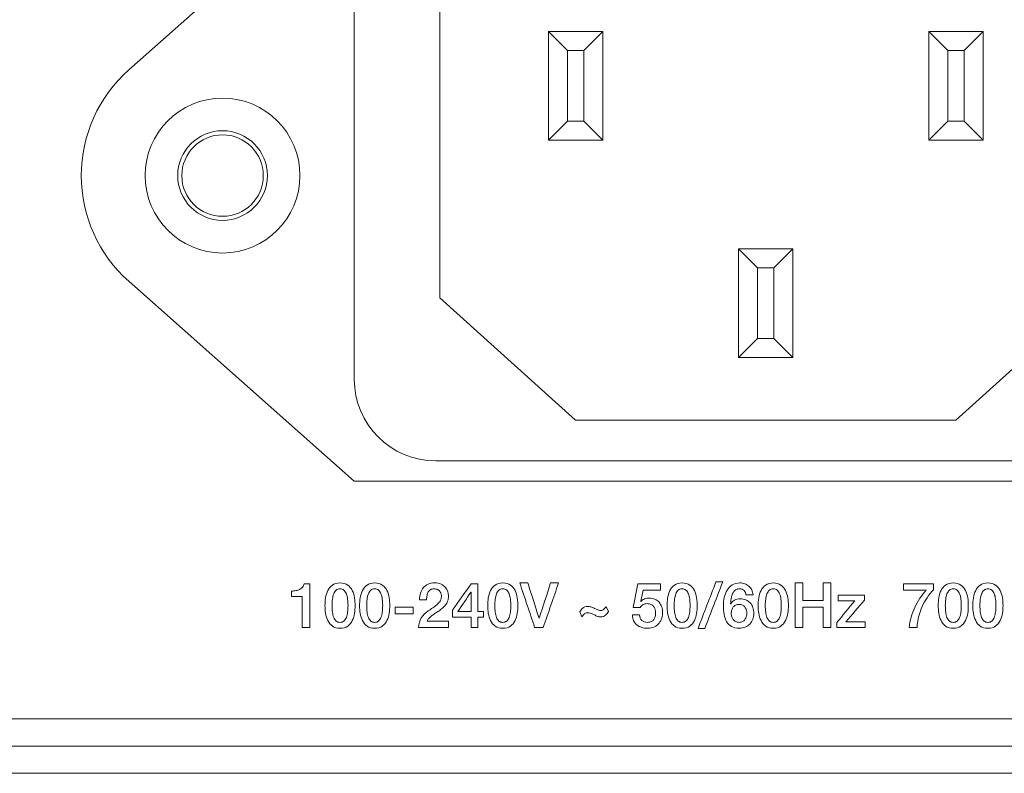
# Model space of a CAD drawing. Header units: millimetres. Extents: x 0 to 2122, y 0 to 1639.
# Tile 64 of 85: x 1834 to 1870, y 784 to 812. Entities that reach past the tile are written whole.
import ezdxf

# ---------------------------------------------------------------- set-up
doc = ezdxf.new("R2010")
doc.units = ezdxf.units.MM
doc.layers.add('1', color=7, linetype='Continuous', true_color=0xffffff)
doc.layers.add('2', color=7, linetype='Continuous', true_color=0xffffff)

msp = doc.modelspace()

# ---------------------------------------------------------------- linework, layer by layer
at = {"layer": '1', "color": 7, "linetype": 'Continuous', "lineweight": 13}
for p, q in [((1845.976, 817.287), (1837.676, 809.928)), ((1849.126, 815.037), (1849.126, 801.537)), ((1845.976, 798.537), (1845.976, 813.537)), ((1853.126, 811.337), (1855.126, 811.337)), ((1853.126, 811.337), (1853.826, 810.637)), ((1853.126, 807.337), (1853.126, 811.337)), ((1854.426, 810.637), (1855.126, 811.337)), ((1855.126, 811.337), (1855.126, 807.337)), ((1867.126, 807.337), (1867.126, 811.337)), ((1867.826, 810.637), (1867.126, 811.337)), ((1867.126, 811.337), (1869.126, 811.337)), ((1868.426, 810.637), (1869.126, 811.337)), ((1869.126, 811.337), (1869.126, 807.337)), ((1854.426, 810.637), (1853.826, 810.637)), ((1853.826, 810.637), (1853.826, 808.037)), ((1854.426, 808.037), (1854.426, 810.637)), ((1867.826, 810.637), (1867.826, 808.037)), ((1868.426, 810.637), (1867.826, 810.637)), ((1868.426, 808.037), (1868.426, 810.637)), ((1853.126, 807.337), (1853.826, 808.037)), ((1853.826, 808.037), (1854.426, 808.037)), ((1854.426, 808.037), (1855.126, 807.337)), ((1867.126, 807.337), (1867.826, 808.037)), ((1867.826, 808.037), (1868.426, 808.037)), ((1869.126, 807.337), (1868.426, 808.037)), ((1855.126, 807.337), (1853.126, 807.337)), ((1869.126, 807.337), (1867.126, 807.337)), ((1860.126, 799.337), (1860.126, 803.337)), ((1860.826, 802.637), (1860.126, 803.337)), ((1860.126, 803.337), (1862.126, 803.337)), ((1861.426, 802.637), (1862.126, 803.337)), ((1862.126, 803.337), (1862.126, 799.337)), ((1860.826, 802.637), (1860.826, 800.037)), ((1861.426, 802.637), (1860.826, 802.637)), ((1861.426, 800.037), (1861.426, 802.637)), ((1837.676, 802.146), (1845.976, 794.787)), ((1849.126, 801.537), (1854.126, 797.037)), ((1868.126, 797.037), (1873.126, 801.537)), ((1860.126, 799.337), (1860.826, 800.037)), ((1860.826, 800.037), (1861.426, 800.037)), ((1862.126, 799.337), (1861.426, 800.037)), ((1862.126, 799.337), (1860.126, 799.337)), ((1854.126, 797.037), (1868.126, 797.037)), ((1873.276, 795.537), (1848.976, 795.537)), ((1845.976, 794.787), (1876.276, 794.787)), ((1889.526, 786.037), (1473.726, 786.037)), ((1473.726, 785.037), (1889.526, 785.037)), ((1889.526, 784.037), (1724.126, 784.037))]:
    msp.add_line(p, q, dxfattribs=at)
at = {"layer": '1', "color": 7, "linetype": 'Continuous', "lineweight": 13, "extrusion": (0, 0, -1)}
msp.add_circle((-1841.126, 806.037), 2.85, dxfattribs=at)
at = {"layer": '1', "color": 7, "linetype": 'Continuous', "lineweight": 13}
for radius in [1.65, 1.5]:
    msp.add_circle((1841.126, 806.037), radius, dxfattribs=at)
msp.add_arc((1841.126, 806.037), 5.2, 131.5622, 228.4378, dxfattribs=at)
at = {"layer": '1', "color": 7, "linetype": 'Continuous', "lineweight": 13, "extrusion": (0, 0, -1)}
msp.add_arc((-1848.976, 798.537), 3, 270, 0, dxfattribs=at)
at = {"layer": '2', "color": 7, "linetype": 'Continuous', "lineweight": 13}
for points in [[(1844.073, 790.889), (1844.101, 790.922), (1844.119, 790.964), (1844.129, 791.012)], [(1844.129, 791.012), (1844.129, 791.012), (1844.341, 791.012), (1844.341, 791.012)], [(1844.341, 791.012), (1844.341, 791.012), (1844.341, 789.408), (1844.341, 789.408)], [(1845.17, 790.966), (1845.244, 791.018), (1845.339, 791.045), (1845.452, 791.045)], [(1845.452, 791.045), (1845.569, 791.045), (1845.66, 791.018), (1845.734, 790.966)], [(1846.447, 790.966), (1846.518, 791.018), (1846.613, 791.045), (1846.729, 791.045)], [(1846.729, 791.045), (1846.842, 791.045), (1846.937, 791.018), (1847.008, 790.966)], [(1849.587, 790.047), (1849.816, 790.369), (1850.045, 790.691), (1850.275, 791.012)], [(1850.275, 791.012), (1850.357, 791.012), (1850.439, 791.012), (1850.522, 791.012)], [(1850.522, 791.012), (1850.522, 790.673), (1850.522, 790.334), (1850.522, 789.995)], [(1851.164, 790.966), (1851.234, 791.018), (1851.329, 791.045), (1851.446, 791.045)], [(1851.446, 791.045), (1851.559, 791.045), (1851.654, 791.018), (1851.725, 790.966)], [(1852.07, 791.045), (1852.169, 791.045), (1852.268, 791.045), (1852.367, 791.045)], [(1852.617, 789.408), (1852.435, 789.953), (1852.253, 790.499), (1852.07, 791.045)], [(1852.367, 791.045), (1852.504, 790.613), (1852.642, 790.181), (1852.779, 789.749)], [(1852.783, 789.749), (1852.924, 790.181), (1853.065, 790.613), (1853.206, 791.045)], [(1853.496, 791.045), (1853.309, 790.499), (1853.122, 789.953), (1852.935, 789.408)], [(1853.206, 791.045), (1853.303, 791.045), (1853.399, 791.045), (1853.496, 791.045)], [(1856.244, 790.134), (1856.244, 790.134), (1856.417, 791.012), (1856.417, 791.012)], [(1856.417, 791.012), (1856.417, 791.012), (1857.246, 791.012), (1857.246, 791.012)], [(1857.246, 791.012), (1857.246, 791.012), (1857.246, 790.779), (1857.246, 790.779)], [(1857.764, 790.966), (1857.838, 791.018), (1857.93, 791.045), (1858.046, 791.045)], [(1858.046, 791.045), (1858.159, 791.045), (1858.255, 791.018), (1858.329, 790.966)], [(1858.632, 789.368), (1858.852, 789.94), (1859.072, 790.512), (1859.292, 791.084)], [(1859.542, 791.084), (1859.322, 790.512), (1859.102, 789.94), (1858.882, 789.368)], [(1859.292, 791.084), (1859.375, 791.084), (1859.459, 791.084), (1859.542, 791.084)], [(1861.123, 790.966), (1861.193, 791.018), (1861.288, 791.045), (1861.405, 791.045)], [(1861.405, 791.045), (1861.518, 791.045), (1861.609, 791.018), (1861.683, 790.966)], [(1862.209, 791.045), (1862.304, 791.045), (1862.4, 791.045), (1862.495, 791.045)], [(1862.209, 789.408), (1862.209, 789.953), (1862.209, 790.499), (1862.209, 791.045)], [(1862.495, 791.045), (1862.495, 790.828), (1862.495, 790.611), (1862.495, 790.394)], [(1863.239, 790.394), (1863.239, 790.611), (1863.239, 790.828), (1863.239, 791.045)], [(1863.239, 791.045), (1863.334, 791.045), (1863.43, 791.045), (1863.525, 791.045)], [(1863.525, 791.045), (1863.525, 790.499), (1863.525, 789.953), (1863.525, 789.408)], [(1866.199, 791.012), (1866.199, 791.012), (1867.296, 791.012), (1867.296, 791.012)], [(1866.199, 790.779), (1866.199, 790.779), (1866.199, 791.012), (1866.199, 791.012)], [(1867.296, 791.012), (1867.296, 791.012), (1867.296, 790.795), (1867.296, 790.795)], [(1867.748, 790.966), (1867.822, 791.018), (1867.917, 791.045), (1868.03, 791.045)], [(1868.03, 791.045), (1868.143, 791.045), (1868.238, 791.018), (1868.312, 790.966)], [(1869.025, 790.966), (1869.095, 791.018), (1869.191, 791.045), (1869.303, 791.045)], [(1869.303, 791.045), (1869.42, 791.045), (1869.512, 791.018), (1869.586, 790.966)], [(1843.664, 790.746), (1843.717, 790.746), (1843.769, 790.751), (1843.822, 790.76)], [(1843.664, 790.54), (1843.664, 790.54), (1843.664, 790.746), (1843.664, 790.746)], [(1843.822, 790.76), (1843.875, 790.769), (1843.921, 790.785), (1843.963, 790.806)], [(1843.963, 790.806), (1844.006, 790.827), (1844.041, 790.855), (1844.073, 790.889)], [(1845.001, 790.764), (1845.043, 790.845), (1845.099, 790.913), (1845.17, 790.966)], [(1845.734, 790.966), (1845.805, 790.913), (1845.861, 790.845), (1845.904, 790.764)], [(1846.278, 790.764), (1846.316, 790.845), (1846.373, 790.913), (1846.447, 790.966)], [(1846.496, 790.643), (1846.472, 790.587), (1846.458, 790.521), (1846.447, 790.447)], [(1846.585, 790.777), (1846.546, 790.745), (1846.518, 790.7), (1846.496, 790.643)], [(1846.959, 790.643), (1846.937, 790.7), (1846.909, 790.745), (1846.87, 790.777)], [(1847.008, 790.447), (1846.997, 790.521), (1846.983, 790.587), (1846.959, 790.643)], [(1847.008, 790.966), (1847.082, 790.913), (1847.138, 790.845), (1847.177, 790.764)], [(1848.518, 790.868), (1848.567, 790.923), (1848.624, 790.966), (1848.691, 790.998)], [(1848.782, 790.796), (1848.747, 790.775), (1848.722, 790.747), (1848.701, 790.711)], [(1849.174, 790.636), (1849.167, 790.668), (1849.153, 790.699), (1849.132, 790.727)], [(1849.333, 790.875), (1849.375, 790.826), (1849.403, 790.773), (1849.421, 790.716)], [(1850.271, 790.701), (1850.11, 790.465), (1849.949, 790.23), (1849.788, 789.995)], [(1850.275, 790.701), (1850.273, 790.701), (1850.272, 790.701), (1850.271, 790.701)], [(1850.275, 789.995), (1850.275, 790.23), (1850.275, 790.465), (1850.275, 790.701)], [(1850.91, 790.494), (1850.927, 790.592), (1850.952, 790.682), (1850.994, 790.764)], [(1850.994, 790.764), (1851.033, 790.845), (1851.09, 790.913), (1851.164, 790.966)], [(1851.213, 790.643), (1851.188, 790.587), (1851.174, 790.521), (1851.164, 790.447)], [(1851.301, 790.777), (1851.262, 790.745), (1851.234, 790.7), (1851.213, 790.643)], [(1851.679, 790.643), (1851.654, 790.7), (1851.626, 790.745), (1851.587, 790.777)], [(1851.725, 790.447), (1851.714, 790.521), (1851.7, 790.587), (1851.679, 790.643)], [(1851.725, 790.966), (1851.799, 790.913), (1851.855, 790.845), (1851.894, 790.764)], [(1856.611, 790.779), (1856.611, 790.779), (1856.529, 790.371), (1856.529, 790.371)], [(1857.246, 790.779), (1857.246, 790.779), (1856.611, 790.779), (1856.611, 790.779)], [(1857.595, 790.764), (1857.637, 790.845), (1857.694, 790.913), (1857.764, 790.966)], [(1858.329, 790.966), (1858.399, 790.913), (1858.456, 790.845), (1858.498, 790.764)], [(1860.04, 790.8), (1860.004, 790.783), (1859.976, 790.76), (1859.951, 790.73)], [(1860.396, 790.607), (1860.389, 790.673), (1860.368, 790.726), (1860.325, 790.766)], [(1860.953, 790.764), (1860.992, 790.845), (1861.048, 790.913), (1861.123, 790.966)], [(1861.168, 790.643), (1861.147, 790.587), (1861.133, 790.521), (1861.123, 790.447)], [(1861.26, 790.777), (1861.221, 790.745), (1861.193, 790.7), (1861.168, 790.643)], [(1861.634, 790.643), (1861.613, 790.7), (1861.585, 790.745), (1861.546, 790.777)], [(1861.683, 790.447), (1861.673, 790.521), (1861.659, 790.587), (1861.634, 790.643)], [(1861.683, 790.966), (1861.758, 790.913), (1861.814, 790.845), (1861.853, 790.764)], [(1861.853, 790.764), (1861.895, 790.682), (1861.92, 790.592), (1861.937, 790.494)], [(1867.035, 790.779), (1867.035, 790.779), (1866.199, 790.779), (1866.199, 790.779)], [(1866.802, 790.478), (1866.873, 790.585), (1866.95, 790.685), (1867.035, 790.779)], [(1867.578, 790.764), (1867.621, 790.845), (1867.677, 790.913), (1867.748, 790.966)], [(1868.312, 790.966), (1868.383, 790.913), (1868.439, 790.845), (1868.481, 790.764)], [(1868.855, 790.764), (1868.894, 790.845), (1868.951, 790.913), (1869.025, 790.966)], [(1869.162, 790.777), (1869.124, 790.745), (1869.095, 790.7), (1869.071, 790.643)], [(1869.536, 790.643), (1869.515, 790.7), (1869.487, 790.745), (1869.448, 790.777)], [(1869.586, 790.447), (1869.575, 790.521), (1869.561, 790.587), (1869.536, 790.643)], [(1869.586, 790.966), (1869.66, 790.913), (1869.716, 790.845), (1869.755, 790.764)], [(1869.755, 790.764), (1869.797, 790.682), (1869.822, 790.592), (1869.84, 790.494)], [(1844.055, 790.54), (1844.055, 790.54), (1843.664, 790.54), (1843.664, 790.54)], [(1844.055, 789.408), (1844.055, 789.408), (1844.055, 790.54), (1844.055, 790.54)], [(1848.638, 790.426), (1848.638, 790.426), (1848.377, 790.426), (1848.377, 790.426)], [(1849.019, 790.242), (1849.065, 790.283), (1849.103, 790.328), (1849.135, 790.376)], [(1849.135, 790.376), (1849.167, 790.424), (1849.181, 790.48), (1849.185, 790.542)], [(1849.185, 790.542), (1849.185, 790.571), (1849.181, 790.602), (1849.174, 790.636)], [(1849.414, 790.377), (1849.396, 790.325), (1849.368, 790.278), (1849.336, 790.234)], [(1856.529, 790.371), (1856.529, 790.371), (1856.533, 790.366), (1856.533, 790.366)], [(1856.533, 790.366), (1856.568, 790.406), (1856.611, 790.436), (1856.667, 790.456)], [(1857.041, 790.447), (1857.104, 790.421), (1857.157, 790.383), (1857.2, 790.335)], [(1857.2, 790.335), (1857.242, 790.287), (1857.274, 790.23), (1857.299, 790.164)], [(1859.842, 790.39), (1859.835, 790.349), (1859.831, 790.312), (1859.831, 790.276)], [(1859.831, 790.276), (1859.831, 790.276), (1859.835, 790.272), (1859.835, 790.272)], [(1859.835, 790.272), (1859.87, 790.336), (1859.92, 790.384), (1859.98, 790.415)], [(1859.86, 790.512), (1859.849, 790.472), (1859.846, 790.431), (1859.842, 790.39)], [(1860.392, 790.421), (1860.456, 790.394), (1860.509, 790.356), (1860.555, 790.307)], [(1860.657, 790.607), (1860.657, 790.607), (1860.396, 790.607), (1860.396, 790.607)], [(1860.555, 790.307), (1860.597, 790.259), (1860.629, 790.202), (1860.653, 790.136)], [(1862.495, 790.394), (1862.743, 790.394), (1862.991, 790.394), (1863.239, 790.394)], [(1863.747, 789.591), (1863.966, 789.856), (1864.185, 790.121), (1864.403, 790.387)], [(1863.793, 790.593), (1864.114, 790.593), (1864.435, 790.593), (1864.756, 790.593)], [(1863.793, 790.387), (1863.793, 790.455), (1863.793, 790.524), (1863.793, 790.593)], [(1864.403, 790.387), (1864.2, 790.387), (1863.997, 790.387), (1863.793, 790.387)], [(1864.756, 790.409), (1864.529, 790.144), (1864.302, 789.879), (1864.075, 789.614)], [(1864.756, 790.593), (1864.756, 790.532), (1864.756, 790.471), (1864.756, 790.409)], [(1866.612, 790.143), (1866.665, 790.26), (1866.728, 790.371), (1866.802, 790.478)], [(1846.447, 789.972), (1846.458, 789.896), (1846.472, 789.831), (1846.496, 789.775)], [(1846.959, 789.775), (1846.983, 789.831), (1846.997, 789.896), (1847.008, 789.972)], [(1848.144, 790.155), (1847.922, 790.155), (1847.699, 790.155), (1847.477, 790.155)], [(1847.477, 790.155), (1847.477, 790.073), (1847.477, 789.99), (1847.477, 789.907)], [(1848.144, 789.907), (1848.144, 789.99), (1848.144, 790.073), (1848.144, 790.155)], [(1848.444, 789.756), (1848.504, 789.855), (1848.592, 789.942), (1848.701, 790.015)], [(1848.701, 790.015), (1848.751, 790.053), (1848.807, 790.091), (1848.864, 790.126)], [(1848.864, 790.126), (1848.92, 790.162), (1848.969, 790.201), (1849.019, 790.242)], [(1849.587, 789.788), (1849.587, 789.875), (1849.587, 789.961), (1849.587, 790.047)], [(1849.788, 789.995), (1849.95, 789.995), (1850.112, 789.995), (1850.275, 789.995)], [(1850.522, 789.995), (1850.591, 789.995), (1850.66, 789.995), (1850.73, 789.995)], [(1850.73, 789.995), (1850.73, 789.926), (1850.73, 789.857), (1850.73, 789.788)], [(1850.994, 789.656), (1850.952, 789.738), (1850.927, 789.828), (1850.91, 789.926)], [(1851.164, 789.972), (1851.174, 789.896), (1851.188, 789.831), (1851.213, 789.775)], [(1851.679, 789.775), (1851.7, 789.831), (1851.714, 789.896), (1851.725, 789.972)], [(1854.279, 789.985), (1854.289, 790.01), (1854.307, 790.034), (1854.325, 790.057)], [(1854.36, 789.792), (1854.36, 789.792), (1854.279, 789.985), (1854.279, 789.985)], [(1854.325, 790.057), (1854.342, 790.081), (1854.36, 790.102), (1854.385, 790.121)], [(1854.385, 790.121), (1854.406, 790.139), (1854.434, 790.154), (1854.462, 790.165)], [(1854.487, 789.934), (1854.466, 789.924), (1854.448, 789.911), (1854.434, 789.897)], [(1854.818, 790.109), (1854.864, 790.091), (1854.903, 790.072), (1854.945, 790.054)], [(1855.115, 790.041), (1855.136, 790.051), (1855.154, 790.063), (1855.168, 790.078)], [(1855.168, 790.078), (1855.185, 790.093), (1855.199, 790.109), (1855.214, 790.128)], [(1855.214, 790.128), (1855.228, 790.146), (1855.242, 790.164), (1855.256, 790.182)], [(1855.256, 790.182), (1855.256, 790.182), (1855.337, 789.99), (1855.337, 789.99)], [(1856.505, 790.134), (1856.505, 790.134), (1856.244, 790.134), (1856.244, 790.134)], [(1856.611, 790.25), (1856.561, 790.23), (1856.526, 790.191), (1856.505, 790.134)], [(1857.052, 790.074), (1857.037, 790.114), (1857.02, 790.15), (1856.995, 790.18)], [(1859.93, 790.159), (1859.905, 790.129), (1859.884, 790.094), (1859.874, 790.054)], [(1860.018, 790.23), (1859.983, 790.212), (1859.951, 790.188), (1859.93, 790.159)], [(1860.41, 790.052), (1860.396, 790.092), (1860.378, 790.126), (1860.357, 790.156)], [(1861.123, 789.972), (1861.133, 789.896), (1861.147, 789.831), (1861.168, 789.775)], [(1861.634, 789.775), (1861.659, 789.831), (1861.673, 789.896), (1861.683, 789.972)], [(1861.937, 789.926), (1861.92, 789.828), (1861.895, 789.738), (1861.853, 789.656)], [(1863.239, 790.146), (1862.991, 790.146), (1862.743, 790.146), (1862.495, 790.146)], [(1862.495, 790.146), (1862.495, 789.9), (1862.495, 789.654), (1862.495, 789.408)], [(1863.239, 789.408), (1863.239, 789.654), (1863.239, 789.9), (1863.239, 790.146)], [(1866.887, 790.177), (1866.834, 790.063), (1866.795, 789.942), (1866.764, 789.816)], [(1869.536, 789.775), (1869.561, 789.831), (1869.575, 789.896), (1869.586, 789.972)], [(1869.84, 789.926), (1869.822, 789.828), (1869.797, 789.738), (1869.755, 789.656)], [(1845.17, 789.454), (1845.099, 789.507), (1845.043, 789.574), (1845.001, 789.656)], [(1845.308, 789.642), (1845.346, 789.61), (1845.396, 789.593), (1845.452, 789.593)], [(1845.452, 789.593), (1845.509, 789.593), (1845.558, 789.61), (1845.593, 789.642)], [(1845.904, 789.656), (1845.861, 789.574), (1845.805, 789.507), (1845.734, 789.454)], [(1846.447, 789.454), (1846.373, 789.507), (1846.316, 789.574), (1846.278, 789.656)], [(1846.496, 789.775), (1846.518, 789.72), (1846.546, 789.675), (1846.585, 789.642)], [(1846.585, 789.642), (1846.62, 789.61), (1846.669, 789.593), (1846.729, 789.593)], [(1847.177, 789.656), (1847.138, 789.574), (1847.082, 789.507), (1847.008, 789.454)], [(1847.477, 789.907), (1847.699, 789.907), (1847.922, 789.907), (1848.144, 789.907)], [(1848.345, 789.408), (1848.348, 789.541), (1848.38, 789.657), (1848.444, 789.756)], [(1848.719, 789.741), (1848.691, 789.71), (1848.673, 789.676), (1848.659, 789.641)], [(1848.659, 789.641), (1848.659, 789.641), (1849.442, 789.641), (1849.442, 789.641)], [(1849.442, 789.641), (1849.442, 789.641), (1849.442, 789.408), (1849.442, 789.408)], [(1850.275, 789.788), (1850.045, 789.788), (1849.816, 789.788), (1849.587, 789.788)], [(1850.275, 789.408), (1850.275, 789.534), (1850.275, 789.661), (1850.275, 789.788)], [(1850.73, 789.788), (1850.66, 789.788), (1850.591, 789.788), (1850.522, 789.788)], [(1850.522, 789.788), (1850.522, 789.661), (1850.522, 789.534), (1850.522, 789.408)], [(1851.164, 789.454), (1851.09, 789.507), (1851.033, 789.574), (1850.994, 789.656)], [(1851.894, 789.656), (1851.855, 789.574), (1851.799, 789.507), (1851.725, 789.454)], [(1852.779, 789.749), (1852.781, 789.749), (1852.782, 789.749), (1852.783, 789.749)], [(1854.392, 789.848), (1854.381, 789.829), (1854.37, 789.811), (1854.36, 789.792)], [(1854.434, 789.897), (1854.416, 789.882), (1854.402, 789.866), (1854.392, 789.848)], [(1855.221, 789.855), (1855.199, 789.836), (1855.175, 789.821), (1855.147, 789.81)], [(1856.261, 789.652), (1856.233, 789.712), (1856.215, 789.783), (1856.215, 789.864)], [(1856.215, 789.864), (1856.215, 789.864), (1856.477, 789.864), (1856.477, 789.864)], [(1856.385, 789.499), (1856.332, 789.541), (1856.293, 789.591), (1856.261, 789.652)], [(1856.477, 789.864), (1856.484, 789.777), (1856.512, 789.71), (1856.565, 789.663)], [(1857.2, 789.567), (1857.157, 789.511), (1857.097, 789.465), (1857.027, 789.429)], [(1857.764, 789.454), (1857.694, 789.507), (1857.637, 789.574), (1857.595, 789.656)], [(1857.902, 789.642), (1857.941, 789.61), (1857.986, 789.593), (1858.046, 789.593)], [(1858.498, 789.656), (1858.456, 789.574), (1858.399, 789.507), (1858.329, 789.454)], [(1859.683, 789.62), (1859.641, 789.695), (1859.609, 789.784), (1859.595, 789.886)], [(1859.863, 789.441), (1859.789, 789.484), (1859.729, 789.544), (1859.683, 789.62)], [(1859.874, 789.802), (1859.884, 789.762), (1859.905, 789.726), (1859.93, 789.695)], [(1860.145, 789.593), (1860.191, 789.593), (1860.234, 789.603), (1860.269, 789.622)], [(1860.269, 789.622), (1860.304, 789.641), (1860.332, 789.666), (1860.357, 789.696)], [(1860.357, 789.696), (1860.378, 789.727), (1860.396, 789.762), (1860.41, 789.803)], [(1860.65, 789.707), (1860.625, 789.64), (1860.59, 789.582), (1860.541, 789.532)], [(1861.123, 789.454), (1861.048, 789.507), (1860.992, 789.574), (1860.953, 789.656)], [(1861.168, 789.775), (1861.193, 789.72), (1861.221, 789.675), (1861.26, 789.642)], [(1861.26, 789.642), (1861.295, 789.61), (1861.345, 789.593), (1861.405, 789.593)], [(1861.853, 789.656), (1861.814, 789.574), (1861.758, 789.507), (1861.683, 789.454)], [(1863.747, 789.408), (1863.747, 789.469), (1863.747, 789.53), (1863.747, 789.591)], [(1864.075, 789.614), (1864.314, 789.614), (1864.553, 789.614), (1864.791, 789.614)], [(1864.791, 789.614), (1864.791, 789.545), (1864.791, 789.476), (1864.791, 789.408)], [(1866.764, 789.816), (1866.728, 789.689), (1866.707, 789.553), (1866.696, 789.408)], [(1867.748, 789.454), (1867.677, 789.507), (1867.621, 789.574), (1867.578, 789.656)], [(1867.885, 789.642), (1867.924, 789.61), (1867.974, 789.593), (1868.03, 789.593)], [(1868.481, 789.656), (1868.439, 789.574), (1868.383, 789.507), (1868.312, 789.454)], [(1869.025, 789.454), (1868.951, 789.507), (1868.894, 789.574), (1868.855, 789.656)], [(1869.071, 789.775), (1869.095, 789.72), (1869.124, 789.675), (1869.162, 789.642)], [(1869.162, 789.642), (1869.198, 789.61), (1869.247, 789.593), (1869.303, 789.593)], [(1869.755, 789.656), (1869.716, 789.574), (1869.66, 789.507), (1869.586, 789.454)], [(1844.341, 789.408), (1844.341, 789.408), (1844.055, 789.408), (1844.055, 789.408)], [(1849.442, 789.408), (1849.442, 789.408), (1848.345, 789.408), (1848.345, 789.408)], [(1850.522, 789.408), (1850.439, 789.408), (1850.357, 789.408), (1850.275, 789.408)], [(1852.935, 789.408), (1852.829, 789.408), (1852.723, 789.408), (1852.617, 789.408)], [(1856.558, 789.406), (1856.494, 789.427), (1856.434, 789.458), (1856.385, 789.499)], [(1858.882, 789.368), (1858.799, 789.368), (1858.715, 789.368), (1858.632, 789.368)], [(1860.541, 789.532), (1860.495, 789.483), (1860.438, 789.444), (1860.371, 789.416)], [(1862.495, 789.408), (1862.4, 789.408), (1862.304, 789.408), (1862.209, 789.408)], [(1863.525, 789.408), (1863.43, 789.408), (1863.334, 789.408), (1863.239, 789.408)], [(1864.791, 789.408), (1864.443, 789.408), (1864.095, 789.408), (1863.747, 789.408)], [(1866.696, 789.408), (1866.696, 789.408), (1866.411, 789.408), (1866.411, 789.408)]]:
    msp.add_open_spline(points, degree=3, dxfattribs=at)
for points, knots in [([(1848.691, 790.998), (1848.761, 791.029), (1848.839, 791.045), (1848.927, 791.045), (1849.026, 791.045), (1849.107, 791.029), (1849.241, 790.964), (1849.294, 790.924), (1849.333, 790.875)], [0.55882353, 0.55882353, 0.55882353, 0.55882353, 0.58823529, 0.58823529, 0.58823529, 0.61764706, 0.61764706, 0.64705882, 0.64705882, 0.64705882, 0.64705882]), ([(1859.701, 790.773), (1859.75, 790.853), (1859.81, 790.918), (1859.965, 791.019), (1860.061, 791.045), (1860.174, 791.045), (1860.237, 791.045), (1860.297, 791.034), (1860.354, 791.012)], [0.78125, 0.78125, 0.78125, 0.78125, 0.8125, 0.8125, 0.84375, 0.84375, 0.84375, 0.875, 0.875, 0.875, 0.875]), ([(1860.354, 791.012), (1860.41, 790.991), (1860.463, 790.961), (1860.548, 790.885), (1860.583, 790.839), (1860.639, 790.732), (1860.653, 790.673), (1860.657, 790.607)], [0.875, 0.875, 0.875, 0.875, 0.90625, 0.90625, 0.9375, 0.9375, 0.96875, 0.96875, 0.96875, 0.96875]), ([(1845.001, 789.656), (1844.962, 789.738), (1844.934, 789.828), (1844.905, 790.023), (1844.898, 790.118), (1844.898, 790.302), (1844.905, 790.396), (1844.934, 790.592), (1844.962, 790.682), (1845.001, 790.764)], [0.625, 0.625, 0.625, 0.625, 0.6875, 0.6875, 0.75, 0.75, 0.8125, 0.8125, 0.875, 0.875, 0.875, 0.875]), ([(1845.308, 790.777), (1845.272, 790.745), (1845.24, 790.7), (1845.198, 790.587), (1845.181, 790.521), (1845.173, 790.447)], [0.5625, 0.5625, 0.5625, 0.5625, 0.625, 0.625, 0.6875, 0.6875, 0.6875, 0.6875]), ([(1845.593, 790.777), (1845.558, 790.811), (1845.509, 790.827), (1845.396, 790.827), (1845.346, 790.811), (1845.308, 790.777)], [0.4375, 0.4375, 0.4375, 0.4375, 0.5, 0.5, 0.5625, 0.5625, 0.5625, 0.5625]), ([(1845.731, 790.447), (1845.724, 790.521), (1845.706, 790.587), (1845.664, 790.7), (1845.632, 790.745), (1845.593, 790.777)], [0.3125, 0.3125, 0.3125, 0.3125, 0.375, 0.375, 0.4375, 0.4375, 0.4375, 0.4375]), ([(1845.904, 790.764), (1845.943, 790.682), (1845.971, 790.592), (1845.999, 790.396), (1846.006, 790.302), (1846.006, 790.118), (1845.999, 790.023), (1845.971, 789.828), (1845.943, 789.738), (1845.904, 789.656)], [0.125, 0.125, 0.125, 0.125, 0.1875, 0.1875, 0.25, 0.25, 0.3125, 0.3125, 0.375, 0.375, 0.375, 0.375]), ([(1846.278, 789.656), (1846.235, 789.738), (1846.207, 789.828), (1846.179, 790.023), (1846.172, 790.118), (1846.172, 790.302), (1846.179, 790.396), (1846.207, 790.592), (1846.235, 790.682), (1846.278, 790.764)], [0.625, 0.625, 0.625, 0.625, 0.6875, 0.6875, 0.75, 0.75, 0.8125, 0.8125, 0.875, 0.875, 0.875, 0.875]), ([(1846.87, 790.777), (1846.832, 790.811), (1846.786, 790.827), (1846.729, 790.827), (1846.669, 790.827), (1846.62, 790.811), (1846.585, 790.777)], [0.4375, 0.4375, 0.4375, 0.4375, 0.5, 0.5, 0.5, 0.5625, 0.5625, 0.5625, 0.5625]), ([(1847.177, 790.764), (1847.22, 790.682), (1847.248, 790.592), (1847.276, 790.396), (1847.283, 790.302), (1847.283, 790.118), (1847.276, 790.023), (1847.248, 789.828), (1847.22, 789.738), (1847.177, 789.656)], [0.125, 0.125, 0.125, 0.125, 0.1875, 0.1875, 0.25, 0.25, 0.3125, 0.3125, 0.375, 0.375, 0.375, 0.375]), ([(1848.377, 790.426), (1848.377, 790.514), (1848.387, 790.596), (1848.437, 790.748), (1848.472, 790.813), (1848.518, 790.868)], [0.47058824, 0.47058824, 0.47058824, 0.47058824, 0.5, 0.5, 0.52941176, 0.52941176, 0.52941176, 0.52941176]), ([(1848.701, 790.711), (1848.68, 790.675), (1848.666, 790.633), (1848.645, 790.535), (1848.638, 790.482), (1848.638, 790.426)], [0.38235294, 0.38235294, 0.38235294, 0.38235294, 0.41176471, 0.41176471, 0.44117647, 0.44117647, 0.44117647, 0.44117647]), ([(1849.132, 790.727), (1849.114, 790.755), (1849.086, 790.779), (1849.015, 790.817), (1848.969, 790.827), (1848.913, 790.827), (1848.86, 790.827), (1848.818, 790.817), (1848.782, 790.796)], [0.26470588, 0.26470588, 0.26470588, 0.26470588, 0.29411765, 0.29411765, 0.32352941, 0.32352941, 0.32352941, 0.35294118, 0.35294118, 0.35294118, 0.35294118]), ([(1849.421, 790.716), (1849.435, 790.658), (1849.446, 790.603), (1849.446, 790.552), (1849.446, 790.487), (1849.435, 790.43), (1849.414, 790.377)], [0.67647059, 0.67647059, 0.67647059, 0.67647059, 0.70588235, 0.70588235, 0.70588235, 0.73529412, 0.73529412, 0.73529412, 0.73529412]), ([(1851.587, 790.777), (1851.548, 790.811), (1851.502, 790.827), (1851.446, 790.827), (1851.386, 790.827), (1851.34, 790.811), (1851.301, 790.777)], [0.4375, 0.4375, 0.4375, 0.4375, 0.5, 0.5, 0.5, 0.5625, 0.5625, 0.5625, 0.5625]), ([(1851.894, 790.764), (1851.936, 790.682), (1851.964, 790.592), (1851.993, 790.396), (1852, 790.302), (1852, 790.118), (1851.993, 790.023), (1851.964, 789.828), (1851.936, 789.738), (1851.894, 789.656)], [0.125, 0.125, 0.125, 0.125, 0.1875, 0.1875, 0.25, 0.25, 0.3125, 0.3125, 0.375, 0.375, 0.375, 0.375]), ([(1857.595, 789.656), (1857.556, 789.738), (1857.528, 789.828), (1857.5, 790.023), (1857.493, 790.118), (1857.493, 790.302), (1857.5, 790.396), (1857.528, 790.592), (1857.556, 790.682), (1857.595, 790.764)], [0.625, 0.625, 0.625, 0.625, 0.6875, 0.6875, 0.75, 0.75, 0.8125, 0.8125, 0.875, 0.875, 0.875, 0.875]), ([(1857.902, 790.777), (1857.866, 790.745), (1857.835, 790.7), (1857.792, 790.587), (1857.775, 790.521), (1857.768, 790.447)], [0.5625, 0.5625, 0.5625, 0.5625, 0.625, 0.625, 0.6875, 0.6875, 0.6875, 0.6875]), ([(1858.187, 790.777), (1858.149, 790.811), (1858.103, 790.827), (1858.046, 790.827), (1857.986, 790.827), (1857.941, 790.811), (1857.902, 790.777)], [0.4375, 0.4375, 0.4375, 0.4375, 0.5, 0.5, 0.5, 0.5625, 0.5625, 0.5625, 0.5625]), ([(1858.325, 790.447), (1858.318, 790.521), (1858.3, 790.587), (1858.258, 790.7), (1858.226, 790.745), (1858.187, 790.777)], [0.3125, 0.3125, 0.3125, 0.3125, 0.375, 0.375, 0.4375, 0.4375, 0.4375, 0.4375]), ([(1858.498, 790.764), (1858.537, 790.682), (1858.565, 790.592), (1858.593, 790.396), (1858.6, 790.302), (1858.6, 790.118), (1858.593, 790.023), (1858.565, 789.828), (1858.537, 789.738), (1858.498, 789.656)], [0.125, 0.125, 0.125, 0.125, 0.1875, 0.1875, 0.25, 0.25, 0.3125, 0.3125, 0.375, 0.375, 0.375, 0.375]), ([(1859.595, 789.886), (1859.577, 789.987), (1859.567, 790.097), (1859.567, 790.215), (1859.567, 790.311), (1859.577, 790.408), (1859.62, 790.603), (1859.655, 790.693), (1859.701, 790.773)], [0.6875, 0.6875, 0.6875, 0.6875, 0.71875, 0.71875, 0.71875, 0.75, 0.75, 0.78125, 0.78125, 0.78125, 0.78125]), ([(1859.951, 790.73), (1859.93, 790.702), (1859.909, 790.668), (1859.881, 790.593), (1859.87, 790.554), (1859.86, 790.512)], [0.125, 0.125, 0.125, 0.125, 0.15625, 0.15625, 0.1875, 0.1875, 0.1875, 0.1875]), ([(1860.325, 790.766), (1860.286, 790.806), (1860.23, 790.827), (1860.163, 790.827), (1860.114, 790.827), (1860.075, 790.818), (1860.04, 790.8)], [0.03125, 0.03125, 0.03125, 0.03125, 0.0625, 0.0625, 0.0625, 0.09375, 0.09375, 0.09375, 0.09375]), ([(1860.953, 789.656), (1860.911, 789.738), (1860.883, 789.828), (1860.854, 790.023), (1860.847, 790.118), (1860.847, 790.302), (1860.854, 790.396), (1860.883, 790.592), (1860.911, 790.682), (1860.953, 790.764)], [0.625, 0.625, 0.625, 0.625, 0.6875, 0.6875, 0.75, 0.75, 0.8125, 0.8125, 0.875, 0.875, 0.875, 0.875]), ([(1861.546, 790.777), (1861.507, 790.811), (1861.461, 790.827), (1861.405, 790.827), (1861.345, 790.827), (1861.295, 790.811), (1861.26, 790.777)], [0.4375, 0.4375, 0.4375, 0.4375, 0.5, 0.5, 0.5, 0.5625, 0.5625, 0.5625, 0.5625]), ([(1867.296, 790.795), (1867.212, 790.7), (1867.137, 790.602), (1866.996, 790.399), (1866.936, 790.291), (1866.887, 790.177)], [0.1538462, 0.1538462, 0.1538462, 0.1538462, 0.2307692, 0.2307692, 0.3076923, 0.3076923, 0.3076923, 0.3076923]), ([(1867.578, 789.656), (1867.54, 789.738), (1867.511, 789.828), (1867.483, 790.023), (1867.476, 790.118), (1867.476, 790.302), (1867.483, 790.396), (1867.511, 790.592), (1867.54, 790.682), (1867.578, 790.764)], [0.625, 0.625, 0.625, 0.625, 0.6875, 0.6875, 0.75, 0.75, 0.8125, 0.8125, 0.875, 0.875, 0.875, 0.875]), ([(1867.885, 790.777), (1867.85, 790.745), (1867.818, 790.7), (1867.776, 790.587), (1867.758, 790.521), (1867.751, 790.447)], [0.5625, 0.5625, 0.5625, 0.5625, 0.625, 0.625, 0.6875, 0.6875, 0.6875, 0.6875]), ([(1868.171, 790.777), (1868.132, 790.811), (1868.086, 790.827), (1867.974, 790.827), (1867.924, 790.811), (1867.885, 790.777)], [0.4375, 0.4375, 0.4375, 0.4375, 0.5, 0.5, 0.5625, 0.5625, 0.5625, 0.5625]), ([(1868.309, 790.447), (1868.302, 790.521), (1868.284, 790.587), (1868.242, 790.7), (1868.21, 790.745), (1868.171, 790.777)], [0.3125, 0.3125, 0.3125, 0.3125, 0.375, 0.375, 0.4375, 0.4375, 0.4375, 0.4375]), ([(1868.481, 790.764), (1868.52, 790.682), (1868.549, 790.592), (1868.577, 790.396), (1868.584, 790.302), (1868.584, 790.118), (1868.577, 790.023), (1868.549, 789.828), (1868.52, 789.738), (1868.481, 789.656)], [0.125, 0.125, 0.125, 0.125, 0.1875, 0.1875, 0.25, 0.25, 0.3125, 0.3125, 0.375, 0.375, 0.375, 0.375]), ([(1868.855, 789.656), (1868.813, 789.738), (1868.785, 789.828), (1868.757, 790.023), (1868.75, 790.118), (1868.75, 790.302), (1868.757, 790.396), (1868.785, 790.592), (1868.813, 790.682), (1868.855, 790.764)], [0.625, 0.625, 0.625, 0.625, 0.6875, 0.6875, 0.75, 0.75, 0.8125, 0.8125, 0.875, 0.875, 0.875, 0.875]), ([(1869.071, 790.643), (1869.049, 790.587), (1869.035, 790.521), (1869.014, 790.373), (1869.011, 790.294), (1869.011, 790.126), (1869.014, 790.046), (1869.035, 789.896), (1869.049, 789.831), (1869.071, 789.775)], [0.625, 0.625, 0.625, 0.625, 0.6875, 0.6875, 0.75, 0.75, 0.8125, 0.8125, 0.875, 0.875, 0.875, 0.875]), ([(1869.448, 790.777), (1869.409, 790.811), (1869.36, 790.827), (1869.247, 790.827), (1869.198, 790.811), (1869.162, 790.777)], [0.4375, 0.4375, 0.4375, 0.4375, 0.5, 0.5, 0.5625, 0.5625, 0.5625, 0.5625]), ([(1845.173, 790.447), (1845.163, 790.373), (1845.159, 790.294), (1845.159, 790.126), (1845.163, 790.046), (1845.173, 789.972)], [0.6875, 0.6875, 0.6875, 0.6875, 0.75, 0.75, 0.8125, 0.8125, 0.8125, 0.8125]), ([(1845.731, 789.972), (1845.741, 790.046), (1845.745, 790.126), (1845.745, 790.294), (1845.741, 790.373), (1845.731, 790.447)], [0.1875, 0.1875, 0.1875, 0.1875, 0.25, 0.25, 0.3125, 0.3125, 0.3125, 0.3125]), ([(1846.447, 790.447), (1846.44, 790.373), (1846.433, 790.294), (1846.433, 790.126), (1846.44, 790.046), (1846.447, 789.972)], [0.6875, 0.6875, 0.6875, 0.6875, 0.75, 0.75, 0.8125, 0.8125, 0.8125, 0.8125]), ([(1847.008, 789.972), (1847.015, 790.046), (1847.022, 790.126), (1847.022, 790.294), (1847.015, 790.373), (1847.008, 790.447)], [0.1875, 0.1875, 0.1875, 0.1875, 0.25, 0.25, 0.3125, 0.3125, 0.3125, 0.3125]), ([(1850.91, 789.926), (1850.896, 790.023), (1850.888, 790.118), (1850.888, 790.302), (1850.896, 790.396), (1850.91, 790.494)], [0.6875, 0.6875, 0.6875, 0.6875, 0.75, 0.75, 0.8125, 0.8125, 0.8125, 0.8125]), ([(1851.164, 790.447), (1851.157, 790.373), (1851.15, 790.294), (1851.15, 790.126), (1851.157, 790.046), (1851.164, 789.972)], [0.6875, 0.6875, 0.6875, 0.6875, 0.75, 0.75, 0.8125, 0.8125, 0.8125, 0.8125]), ([(1851.725, 789.972), (1851.732, 790.046), (1851.739, 790.126), (1851.739, 790.294), (1851.732, 790.373), (1851.725, 790.447)], [0.1875, 0.1875, 0.1875, 0.1875, 0.25, 0.25, 0.3125, 0.3125, 0.3125, 0.3125]), ([(1856.995, 790.18), (1856.97, 790.211), (1856.939, 790.235), (1856.861, 790.272), (1856.815, 790.281), (1856.766, 790.281), (1856.709, 790.281), (1856.656, 790.271), (1856.611, 790.25)], [0.82352941, 0.82352941, 0.82352941, 0.82352941, 0.85294118, 0.85294118, 0.88235294, 0.88235294, 0.88235294, 0.91176471, 0.91176471, 0.91176471, 0.91176471]), ([(1856.667, 790.456), (1856.72, 790.477), (1856.776, 790.487), (1856.829, 790.487), (1856.907, 790.487), (1856.977, 790.474), (1857.041, 790.447)], [0.17647059, 0.17647059, 0.17647059, 0.17647059, 0.20588235, 0.20588235, 0.20588235, 0.23529412, 0.23529412, 0.23529412, 0.23529412]), ([(1857.768, 790.447), (1857.757, 790.373), (1857.754, 790.294), (1857.754, 790.126), (1857.757, 790.046), (1857.768, 789.972)], [0.6875, 0.6875, 0.6875, 0.6875, 0.75, 0.75, 0.8125, 0.8125, 0.8125, 0.8125]), ([(1858.325, 789.972), (1858.336, 790.046), (1858.339, 790.126), (1858.339, 790.294), (1858.336, 790.373), (1858.325, 790.447)], [0.1875, 0.1875, 0.1875, 0.1875, 0.25, 0.25, 0.3125, 0.3125, 0.3125, 0.3125]), ([(1859.98, 790.415), (1860.043, 790.446), (1860.11, 790.462), (1860.181, 790.462), (1860.262, 790.462), (1860.332, 790.449), (1860.392, 790.421)], [0.3125, 0.3125, 0.3125, 0.3125, 0.34375, 0.34375, 0.34375, 0.375, 0.375, 0.375, 0.375]), ([(1861.123, 790.447), (1861.115, 790.373), (1861.108, 790.294), (1861.108, 790.126), (1861.115, 790.046), (1861.123, 789.972)], [0.6875, 0.6875, 0.6875, 0.6875, 0.75, 0.75, 0.8125, 0.8125, 0.8125, 0.8125]), ([(1861.683, 789.972), (1861.691, 790.046), (1861.698, 790.126), (1861.698, 790.294), (1861.691, 790.373), (1861.683, 790.447)], [0.1875, 0.1875, 0.1875, 0.1875, 0.25, 0.25, 0.3125, 0.3125, 0.3125, 0.3125]), ([(1861.937, 790.494), (1861.952, 790.396), (1861.959, 790.302), (1861.959, 790.118), (1861.952, 790.023), (1861.937, 789.926)], [0.1875, 0.1875, 0.1875, 0.1875, 0.25, 0.25, 0.3125, 0.3125, 0.3125, 0.3125]), ([(1867.751, 790.447), (1867.741, 790.373), (1867.737, 790.294), (1867.737, 790.126), (1867.741, 790.046), (1867.751, 789.972)], [0.6875, 0.6875, 0.6875, 0.6875, 0.75, 0.75, 0.8125, 0.8125, 0.8125, 0.8125]), ([(1868.309, 789.972), (1868.319, 790.046), (1868.323, 790.126), (1868.323, 790.294), (1868.319, 790.373), (1868.309, 790.447)], [0.1875, 0.1875, 0.1875, 0.1875, 0.25, 0.25, 0.3125, 0.3125, 0.3125, 0.3125]), ([(1869.586, 789.972), (1869.593, 790.046), (1869.6, 790.126), (1869.6, 790.294), (1869.593, 790.373), (1869.586, 790.447)], [0.1875, 0.1875, 0.1875, 0.1875, 0.25, 0.25, 0.3125, 0.3125, 0.3125, 0.3125]), ([(1869.84, 790.494), (1869.854, 790.396), (1869.861, 790.302), (1869.861, 790.118), (1869.854, 790.023), (1869.84, 789.926)], [0.1875, 0.1875, 0.1875, 0.1875, 0.25, 0.25, 0.3125, 0.3125, 0.3125, 0.3125]), ([(1845.173, 789.972), (1845.181, 789.896), (1845.198, 789.831), (1845.24, 789.72), (1845.272, 789.675), (1845.308, 789.642)], [0.8125, 0.8125, 0.8125, 0.8125, 0.875, 0.875, 0.9375, 0.9375, 0.9375, 0.9375]), ([(1845.593, 789.642), (1845.632, 789.675), (1845.664, 789.72), (1845.706, 789.831), (1845.724, 789.896), (1845.731, 789.972)], [0.0625, 0.0625, 0.0625, 0.0625, 0.125, 0.125, 0.1875, 0.1875, 0.1875, 0.1875]), ([(1849.336, 790.234), (1849.301, 790.19), (1849.262, 790.151), (1849.178, 790.077), (1849.132, 790.043), (1849.04, 789.978), (1848.994, 789.948), (1848.902, 789.89), (1848.86, 789.861), (1848.782, 789.803), (1848.751, 789.772), (1848.719, 789.741)], [0.7647059, 0.7647059, 0.7647059, 0.7647059, 0.7941176, 0.7941176, 0.8235294, 0.8235294, 0.8529412, 0.8529412, 0.8823529, 0.8823529, 0.9117647, 0.9117647, 0.9117647, 0.9117647]), ([(1854.462, 790.165), (1854.494, 790.177), (1854.526, 790.182), (1854.603, 790.182), (1854.646, 790.175), (1854.73, 790.146), (1854.776, 790.129), (1854.818, 790.109)], [0.6153846, 0.6153846, 0.6153846, 0.6153846, 0.6538462, 0.6538462, 0.6923077, 0.6923077, 0.7307692, 0.7307692, 0.7307692, 0.7307692]), ([(1854.698, 789.924), (1854.656, 789.941), (1854.607, 789.949), (1854.554, 789.949), (1854.529, 789.949), (1854.504, 789.944), (1854.487, 789.934)], [0.26923077, 0.26923077, 0.26923077, 0.26923077, 0.30769231, 0.30769231, 0.30769231, 0.34615385, 0.34615385, 0.34615385, 0.34615385]), ([(1854.931, 789.814), (1854.893, 789.829), (1854.857, 789.847), (1854.78, 789.89), (1854.741, 789.909), (1854.698, 789.924)], [0.19230769, 0.19230769, 0.19230769, 0.19230769, 0.23076923, 0.23076923, 0.26923077, 0.26923077, 0.26923077, 0.26923077]), ([(1854.945, 790.054), (1854.988, 790.035), (1855.023, 790.026), (1855.055, 790.026), (1855.076, 790.026), (1855.097, 790.032), (1855.115, 790.041)], [0.76923077, 0.76923077, 0.76923077, 0.76923077, 0.80769231, 0.80769231, 0.80769231, 0.84615385, 0.84615385, 0.84615385, 0.84615385]), ([(1855.337, 789.99), (1855.319, 789.965), (1855.302, 789.941), (1855.266, 789.894), (1855.245, 789.873), (1855.221, 789.855)], [0, 0, 0, 0, 0.03846154, 0.03846154, 0.07692308, 0.07692308, 0.07692308, 0.07692308]), ([(1857.002, 789.696), (1857.027, 789.729), (1857.044, 789.766), (1857.066, 789.851), (1857.069, 789.897), (1857.069, 789.946), (1857.069, 789.991), (1857.062, 790.033), (1857.052, 790.074)], [0.70588235, 0.70588235, 0.70588235, 0.70588235, 0.73529412, 0.73529412, 0.76470588, 0.76470588, 0.76470588, 0.79411765, 0.79411765, 0.79411765, 0.79411765]), ([(1857.299, 790.164), (1857.32, 790.098), (1857.33, 790.027), (1857.33, 789.951), (1857.33, 789.887), (1857.32, 789.82), (1857.277, 789.684), (1857.246, 789.622), (1857.2, 789.567)], [0.29411765, 0.29411765, 0.29411765, 0.29411765, 0.32352941, 0.32352941, 0.32352941, 0.35294118, 0.35294118, 0.38235294, 0.38235294, 0.38235294, 0.38235294]), ([(1857.768, 789.972), (1857.775, 789.896), (1857.792, 789.831), (1857.835, 789.72), (1857.866, 789.675), (1857.902, 789.642)], [0.8125, 0.8125, 0.8125, 0.8125, 0.875, 0.875, 0.9375, 0.9375, 0.9375, 0.9375]), ([(1858.046, 789.593), (1858.103, 789.593), (1858.149, 789.61), (1858.226, 789.675), (1858.258, 789.72), (1858.3, 789.831), (1858.318, 789.896), (1858.325, 789.972)], [0, 0, 0, 0, 0.0625, 0.0625, 0.125, 0.125, 0.1875, 0.1875, 0.1875, 0.1875]), ([(1859.874, 790.054), (1859.86, 790.014), (1859.856, 789.972), (1859.856, 789.883), (1859.86, 789.841), (1859.874, 789.802)], [0.6875, 0.6875, 0.6875, 0.6875, 0.75, 0.75, 0.8125, 0.8125, 0.8125, 0.8125]), ([(1860.357, 790.156), (1860.332, 790.186), (1860.304, 790.21), (1860.234, 790.247), (1860.191, 790.256), (1860.145, 790.256), (1860.096, 790.256), (1860.054, 790.247), (1860.018, 790.23)], [0.375, 0.375, 0.375, 0.375, 0.4375, 0.4375, 0.5, 0.5, 0.5, 0.5625, 0.5625, 0.5625, 0.5625]), ([(1860.41, 789.803), (1860.421, 789.843), (1860.428, 789.885), (1860.428, 789.971), (1860.421, 790.012), (1860.41, 790.052)], [0.1875, 0.1875, 0.1875, 0.1875, 0.25, 0.25, 0.3125, 0.3125, 0.3125, 0.3125]), ([(1860.653, 790.136), (1860.675, 790.071), (1860.689, 790), (1860.689, 789.845), (1860.675, 789.773), (1860.65, 789.707)], [0.4375, 0.4375, 0.4375, 0.4375, 0.46875, 0.46875, 0.5, 0.5, 0.5, 0.5]), ([(1866.411, 789.408), (1866.421, 789.534), (1866.442, 789.659), (1866.513, 789.907), (1866.555, 790.027), (1866.612, 790.143)], [0.5384615, 0.5384615, 0.5384615, 0.5384615, 0.6153846, 0.6153846, 0.6923077, 0.6923077, 0.6923077, 0.6923077]), ([(1867.751, 789.972), (1867.758, 789.896), (1867.776, 789.831), (1867.818, 789.72), (1867.85, 789.675), (1867.885, 789.642)], [0.8125, 0.8125, 0.8125, 0.8125, 0.875, 0.875, 0.9375, 0.9375, 0.9375, 0.9375]), ([(1868.03, 789.593), (1868.086, 789.593), (1868.132, 789.61), (1868.21, 789.675), (1868.242, 789.72), (1868.284, 789.831), (1868.302, 789.896), (1868.309, 789.972)], [0, 0, 0, 0, 0.0625, 0.0625, 0.125, 0.125, 0.1875, 0.1875, 0.1875, 0.1875]), ([(1846.729, 789.593), (1846.786, 789.593), (1846.832, 789.61), (1846.909, 789.675), (1846.937, 789.72), (1846.959, 789.775)], [0, 0, 0, 0, 0.0625, 0.0625, 0.125, 0.125, 0.125, 0.125]), ([(1851.213, 789.775), (1851.234, 789.72), (1851.262, 789.675), (1851.34, 789.61), (1851.386, 789.593), (1851.446, 789.593)], [0.875, 0.875, 0.875, 0.875, 0.9375, 0.9375, 1, 1, 1, 1]), ([(1851.446, 789.593), (1851.502, 789.593), (1851.548, 789.61), (1851.626, 789.675), (1851.654, 789.72), (1851.679, 789.775)], [0, 0, 0, 0, 0.0625, 0.0625, 0.125, 0.125, 0.125, 0.125]), ([(1855.147, 789.81), (1855.118, 789.798), (1855.087, 789.792), (1855.051, 789.792), (1855.009, 789.792), (1854.967, 789.8), (1854.931, 789.814)], [0.11538462, 0.11538462, 0.11538462, 0.11538462, 0.15384615, 0.15384615, 0.15384615, 0.19230769, 0.19230769, 0.19230769, 0.19230769]), ([(1856.565, 789.663), (1856.618, 789.616), (1856.685, 789.593), (1856.773, 789.593), (1856.826, 789.593), (1856.872, 789.602), (1856.949, 789.639), (1856.981, 789.664), (1857.002, 789.696)], [0.61764706, 0.61764706, 0.61764706, 0.61764706, 0.64705882, 0.64705882, 0.64705882, 0.67647059, 0.67647059, 0.70588235, 0.70588235, 0.70588235, 0.70588235]), ([(1859.93, 789.695), (1859.951, 789.664), (1859.983, 789.639), (1860.054, 789.602), (1860.096, 789.593), (1860.145, 789.593)], [0.875, 0.875, 0.875, 0.875, 0.9375, 0.9375, 1, 1, 1, 1]), ([(1861.405, 789.593), (1861.461, 789.593), (1861.507, 789.61), (1861.585, 789.675), (1861.613, 789.72), (1861.634, 789.775)], [0, 0, 0, 0, 0.0625, 0.0625, 0.125, 0.125, 0.125, 0.125]), ([(1869.303, 789.593), (1869.36, 789.593), (1869.409, 789.61), (1869.487, 789.675), (1869.515, 789.72), (1869.536, 789.775)], [0, 0, 0, 0, 0.0625, 0.0625, 0.125, 0.125, 0.125, 0.125]), ([(1845.734, 789.454), (1845.66, 789.402), (1845.569, 789.375), (1845.452, 789.375), (1845.339, 789.375), (1845.244, 789.402), (1845.17, 789.454)], [0.4375, 0.4375, 0.4375, 0.4375, 0.5, 0.5, 0.5, 0.5625, 0.5625, 0.5625, 0.5625]), ([(1847.008, 789.454), (1846.937, 789.402), (1846.842, 789.375), (1846.729, 789.375), (1846.613, 789.375), (1846.518, 789.402), (1846.447, 789.454)], [0.4375, 0.4375, 0.4375, 0.4375, 0.5, 0.5, 0.5, 0.5625, 0.5625, 0.5625, 0.5625]), ([(1851.725, 789.454), (1851.654, 789.402), (1851.559, 789.375), (1851.446, 789.375), (1851.329, 789.375), (1851.234, 789.402), (1851.164, 789.454)], [0.4375, 0.4375, 0.4375, 0.4375, 0.5, 0.5, 0.5, 0.5625, 0.5625, 0.5625, 0.5625]), ([(1857.027, 789.429), (1856.956, 789.393), (1856.875, 789.375), (1856.776, 789.375), (1856.699, 789.375), (1856.625, 789.386), (1856.558, 789.406)], [0.41176471, 0.41176471, 0.41176471, 0.41176471, 0.44117647, 0.44117647, 0.44117647, 0.47058824, 0.47058824, 0.47058824, 0.47058824]), ([(1858.329, 789.454), (1858.255, 789.402), (1858.159, 789.375), (1858.046, 789.375), (1857.93, 789.375), (1857.838, 789.402), (1857.764, 789.454)], [0.4375, 0.4375, 0.4375, 0.4375, 0.5, 0.5, 0.5, 0.5625, 0.5625, 0.5625, 0.5625]), ([(1860.371, 789.416), (1860.304, 789.389), (1860.234, 789.375), (1860.152, 789.375), (1860.036, 789.375), (1859.937, 789.397), (1859.863, 789.441)], [0.5625, 0.5625, 0.5625, 0.5625, 0.59375, 0.59375, 0.59375, 0.625, 0.625, 0.625, 0.625]), ([(1861.683, 789.454), (1861.609, 789.402), (1861.518, 789.375), (1861.405, 789.375), (1861.288, 789.375), (1861.193, 789.402), (1861.123, 789.454)], [0.4375, 0.4375, 0.4375, 0.4375, 0.5, 0.5, 0.5, 0.5625, 0.5625, 0.5625, 0.5625]), ([(1868.312, 789.454), (1868.238, 789.402), (1868.143, 789.375), (1867.917, 789.375), (1867.822, 789.402), (1867.748, 789.454)], [0.4375, 0.4375, 0.4375, 0.4375, 0.5, 0.5, 0.5625, 0.5625, 0.5625, 0.5625]), ([(1869.586, 789.454), (1869.512, 789.402), (1869.42, 789.375), (1869.303, 789.375), (1869.191, 789.375), (1869.095, 789.402), (1869.025, 789.454)], [0.4375, 0.4375, 0.4375, 0.4375, 0.5, 0.5, 0.5, 0.5625, 0.5625, 0.5625, 0.5625])]:
    msp.add_open_spline(points, degree=3, knots=knots, dxfattribs=at)

doc.saveas('drawing.dxf')
